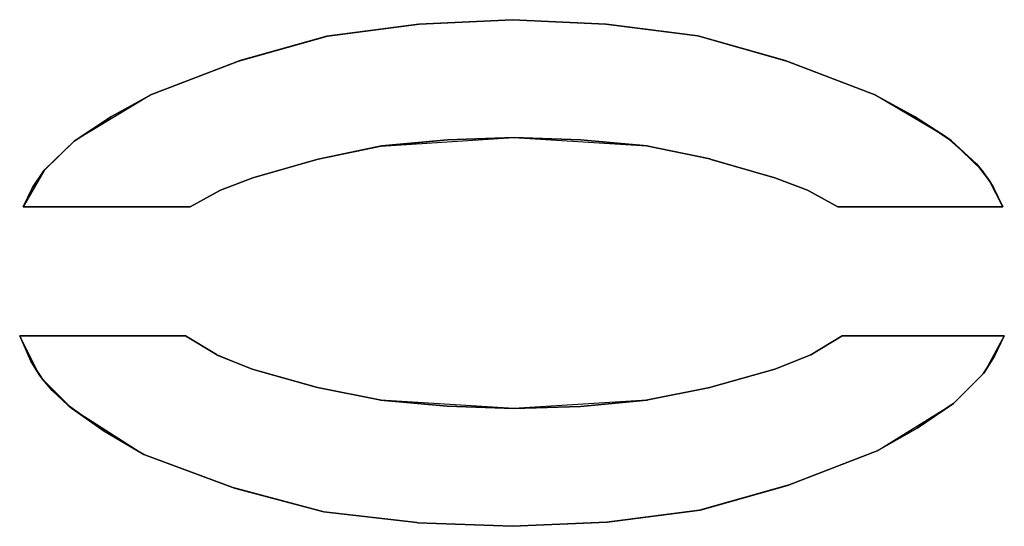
# Model space of a CAD drawing. Header units: inches. Extents: x 106 to 215, y -158 to -59.
# Tile 56 of 73: x 197.87 to 205.5, y -132.24 to -128.32. Entities that reach past the tile are written whole.
import ezdxf

# ---------------------------------------------------------------- set-up
doc = ezdxf.new("R2010")
doc.units = ezdxf.units.IN
doc.header["$MEASUREMENT"] = 0
doc.layers.add('_U+B808_U+C774_U+C5B4 1', color=7, linetype='Continuous')

# ---------------------------------------------------------------- blocks, each defined once
blk = doc.blocks.new('block 4240')
at = {"layer": '_U+B808_U+C774_U+C5B4 1', "color": 250, "lineweight": 25, "true_color": 0x333333}
for points in [[(197.8709, -130.7679), (197.9573, -130.963)], [(197.9573, -130.963), (197.8709, -130.7679)], [(197.8709, -130.7679), (197.8709, -130.7679)]]:
    blk.add_lwpolyline(points, dxfattribs=at)
blk = doc.blocks.new('block 4241')
at = {"layer": '_U+B808_U+C774_U+C5B4 1', "color": 250, "lineweight": 25, "true_color": 0x333333}
for points in [[(197.8709, -130.7679), (197.9573, -130.963)], [(198.0194, -131.0644), (197.8709, -130.7679)], [(197.9573, -130.963), (198.0194, -131.0644)]]:
    blk.add_lwpolyline(points, dxfattribs=at)
blk = doc.blocks.new('block 4242')
at = {"layer": '_U+B808_U+C774_U+C5B4 1', "color": 250, "lineweight": 25, "true_color": 0x333333}
for points in [[(198.0194, -131.0644), (197.9573, -130.963)], [(197.9573, -130.963), (198.0483, -131.1041)], [(198.0483, -131.1041), (198.0194, -131.0644)]]:
    blk.add_lwpolyline(points, dxfattribs=at)
blk = doc.blocks.new('block 4243')
at = {"layer": '_U+B808_U+C774_U+C5B4 1', "color": 250, "lineweight": 25, "true_color": 0x333333}
for points in [[(198.0194, -131.0644), (198.0483, -131.1041)], [(198.1226, -131.1917), (198.0194, -131.0644)], [(198.0483, -131.1041), (198.1226, -131.1917)]]:
    blk.add_lwpolyline(points, dxfattribs=at)
blk = doc.blocks.new('block 4244')
at = {"layer": '_U+B808_U+C774_U+C5B4 1', "color": 250, "lineweight": 25, "true_color": 0x333333}
for points in [[(198.1226, -131.1917), (198.0483, -131.1041)], [(198.0483, -131.1041), (198.2718, -131.3296)], [(198.2718, -131.3296), (198.1226, -131.1917)]]:
    blk.add_lwpolyline(points, dxfattribs=at)
blk = doc.blocks.new('block 4245')
at = {"layer": '_U+B808_U+C774_U+C5B4 1', "color": 250, "lineweight": 25, "true_color": 0x333333}
for points in [[(198.1226, -131.1917), (198.2718, -131.3296)], [(198.2435, -131.3062), (198.1226, -131.1917)], [(198.2718, -131.3296), (198.2435, -131.3062)]]:
    blk.add_lwpolyline(points, dxfattribs=at)
blk = doc.blocks.new('block 4246')
at = {"layer": '_U+B808_U+C774_U+C5B4 1', "color": 250, "lineweight": 25, "true_color": 0x333333}
for points in [[(198.2435, -131.3062), (198.2718, -131.3296)], [(198.5243, -131.507), (198.2435, -131.3062)], [(198.2718, -131.3296), (198.5243, -131.507)]]:
    blk.add_lwpolyline(points, dxfattribs=at)
blk = doc.blocks.new('block 4247')
at = {"layer": '_U+B808_U+C774_U+C5B4 1', "color": 250, "lineweight": 25, "true_color": 0x333333}
for points in [[(198.5243, -131.507), (198.2718, -131.3296)], [(198.2718, -131.3296), (198.8335, -131.6873)], [(198.8335, -131.6873), (198.5243, -131.507)]]:
    blk.add_lwpolyline(points, dxfattribs=at)
blk = doc.blocks.new('block 4248')
at = {"layer": '_U+B808_U+C774_U+C5B4 1', "color": 250, "lineweight": 25, "true_color": 0x333333}
for points in [[(198.5243, -131.507), (198.8335, -131.6873)], [(198.8335, -131.6873), (198.5243, -131.507)], [(198.8335, -131.6873), (198.8335, -131.6873)]]:
    blk.add_lwpolyline(points, dxfattribs=at)
blk = doc.blocks.new('block 4249')
at = {"layer": '_U+B808_U+C774_U+C5B4 1', "color": 250, "lineweight": 25, "true_color": 0x333333}
for points in [[(198.8335, -131.6873), (198.8335, -131.6873)], [(198.8335, -131.6873), (199.5228, -131.9431)], [(199.5228, -131.9431), (198.8335, -131.6873)]]:
    blk.add_lwpolyline(points, dxfattribs=at)
blk = doc.blocks.new('block 4250')
at = {"layer": '_U+B808_U+C774_U+C5B4 1', "color": 250, "lineweight": 25, "true_color": 0x333333}
for points in [[(199.5228, -131.9431), (198.8335, -131.6873)], [(198.8335, -131.6873), (199.5357, -131.9484)], [(199.5357, -131.9484), (199.5228, -131.9431)]]:
    blk.add_lwpolyline(points, dxfattribs=at)
blk = doc.blocks.new('block 4251')
at = {"layer": '_U+B808_U+C774_U+C5B4 1', "color": 250, "lineweight": 25, "true_color": 0x333333}
for points in [[(199.5228, -131.9431), (199.5357, -131.9484)], [(200.2262, -132.1307), (199.5228, -131.9431)], [(199.5357, -131.9484), (200.2262, -132.1307)]]:
    blk.add_lwpolyline(points, dxfattribs=at)
blk = doc.blocks.new('block 4252')
at = {"layer": '_U+B808_U+C774_U+C5B4 1', "color": 250, "lineweight": 25, "true_color": 0x333333}
for points in [[(200.2262, -132.1307), (199.5357, -131.9484)], [(199.5357, -131.9484), (200.2164, -132.1288)], [(200.2164, -132.1288), (200.2262, -132.1307)]]:
    blk.add_lwpolyline(points, dxfattribs=at)
blk = doc.blocks.new('block 4253')
at = {"layer": '_U+B808_U+C774_U+C5B4 1', "color": 250, "lineweight": 25, "true_color": 0x333333}
for points in [[(200.2262, -132.1307), (200.2164, -132.1288)], [(200.2164, -132.1288), (200.9457, -132.2155)], [(200.9457, -132.2155), (200.2262, -132.1307)]]:
    blk.add_lwpolyline(points, dxfattribs=at)
blk = doc.blocks.new('block 4254')
at = {"layer": '_U+B808_U+C774_U+C5B4 1', "color": 250, "lineweight": 25, "true_color": 0x333333}
for points in [[(200.2262, -132.1307), (200.9457, -132.2155)], [(200.9507, -132.2158), (200.2262, -132.1307)], [(200.9457, -132.2155), (200.9507, -132.2158)]]:
    blk.add_lwpolyline(points, dxfattribs=at)
blk = doc.blocks.new('block 4255')
at = {"layer": '_U+B808_U+C774_U+C5B4 1', "color": 250, "lineweight": 25, "true_color": 0x333333}
for points in [[(200.9507, -132.2158), (200.9457, -132.2155)], [(200.9457, -132.2155), (201.687, -132.244)], [(201.687, -132.244), (200.9507, -132.2158)]]:
    blk.add_lwpolyline(points, dxfattribs=at)
blk = doc.blocks.new('block 4256')
at = {"layer": '_U+B808_U+C774_U+C5B4 1', "color": 250, "lineweight": 25, "true_color": 0x333333}
for points in [[(200.9507, -132.2158), (201.687, -132.244)], [(201.687, -132.244), (200.9507, -132.2158)], [(201.687, -132.244), (201.687, -132.244)]]:
    blk.add_lwpolyline(points, dxfattribs=at)
blk = doc.blocks.new('block 4257')
at = {"layer": '_U+B808_U+C774_U+C5B4 1', "color": 250, "lineweight": 25, "true_color": 0x333333}
for points in [[(201.687, -132.244), (202.4177, -132.2113)], [(202.4177, -132.2113), (201.687, -132.244)], [(201.687, -132.244), (201.687, -132.244)]]:
    blk.add_lwpolyline(points, dxfattribs=at)
blk = doc.blocks.new('block 4258')
at = {"layer": '_U+B808_U+C774_U+C5B4 1', "color": 250, "lineweight": 25, "true_color": 0x333333}
for points in [[(201.687, -132.244), (202.4211, -132.211)], [(202.4177, -132.2113), (201.687, -132.244)], [(202.4211, -132.211), (202.4177, -132.2113)]]:
    blk.add_lwpolyline(points, dxfattribs=at)
blk = doc.blocks.new('block 4259')
at = {"layer": '_U+B808_U+C774_U+C5B4 1', "color": 250, "lineweight": 25, "true_color": 0x333333}
for points in [[(203.1356, -132.1196), (202.4177, -132.2113)], [(202.4211, -132.211), (203.1356, -132.1196)], [(202.4177, -132.2113), (202.4211, -132.211)]]:
    blk.add_lwpolyline(points, dxfattribs=at)
blk = doc.blocks.new('block 4260')
at = {"layer": '_U+B808_U+C774_U+C5B4 1', "color": 250, "lineweight": 25, "true_color": 0x333333}
for points in [[(202.4211, -132.211), (203.1423, -132.1183)], [(203.1356, -132.1196), (202.4211, -132.211)], [(203.1423, -132.1183), (203.1356, -132.1196)]]:
    blk.add_lwpolyline(points, dxfattribs=at)
blk = doc.blocks.new('block 4261')
at = {"layer": '_U+B808_U+C774_U+C5B4 1', "color": 250, "lineweight": 25, "true_color": 0x333333}
for points in [[(203.8182, -131.9283), (203.1356, -132.1196)], [(203.1423, -132.1183), (203.8182, -131.9283)], [(203.1356, -132.1196), (203.1423, -132.1183)]]:
    blk.add_lwpolyline(points, dxfattribs=at)
blk = doc.blocks.new('block 4262')
at = {"layer": '_U+B808_U+C774_U+C5B4 1', "color": 250, "lineweight": 25, "true_color": 0x333333}
for points in [[(203.8308, -131.923), (203.1356, -132.1196)], [(203.8182, -131.9283), (203.8308, -131.923)], [(203.1356, -132.1196), (203.8182, -131.9283)]]:
    blk.add_lwpolyline(points, dxfattribs=at)
blk = doc.blocks.new('block 4263')
at = {"layer": '_U+B808_U+C774_U+C5B4 1', "color": 250, "lineweight": 25, "true_color": 0x333333}
for points in [[(203.8182, -131.9283), (204.5112, -131.658)], [(204.5112, -131.658), (203.8308, -131.923)], [(203.8308, -131.923), (203.8182, -131.9283)]]:
    blk.add_lwpolyline(points, dxfattribs=at)
blk = doc.blocks.new('block 4264')
at = {"layer": '_U+B808_U+C774_U+C5B4 1', "color": 250, "lineweight": 25, "true_color": 0x333333}
for points in [[(203.8308, -131.923), (204.5112, -131.658)], [(204.5112, -131.658), (203.8308, -131.923)], [(204.5112, -131.658), (204.5112, -131.658)]]:
    blk.add_lwpolyline(points, dxfattribs=at)
blk = doc.blocks.new('block 4265')
at = {"layer": '_U+B808_U+C774_U+C5B4 1', "color": 250, "lineweight": 25, "true_color": 0x333333}
for points in [[(204.5112, -131.658), (204.8215, -131.4837)], [(204.8215, -131.4837), (204.5112, -131.658)], [(204.5112, -131.658), (204.5112, -131.658)]]:
    blk.add_lwpolyline(points, dxfattribs=at)
blk = doc.blocks.new('block 4266')
at = {"layer": '_U+B808_U+C774_U+C5B4 1', "color": 250, "lineweight": 25, "true_color": 0x333333}
for points in [[(204.5112, -131.658), (205.1029, -131.2918)], [(205.1029, -131.2918), (204.8215, -131.4837)], [(204.8215, -131.4837), (204.5112, -131.658)]]:
    blk.add_lwpolyline(points, dxfattribs=at)
blk = doc.blocks.new('block 4267')
at = {"layer": '_U+B808_U+C774_U+C5B4 1', "color": 250, "lineweight": 25, "true_color": 0x333333}
for points in [[(205.1056, -131.2897), (204.8215, -131.4837)], [(204.8215, -131.4837), (205.1029, -131.2918)], [(205.1029, -131.2918), (205.1056, -131.2897)]]:
    blk.add_lwpolyline(points, dxfattribs=at)
blk = doc.blocks.new('block 4268')
at = {"layer": '_U+B808_U+C774_U+C5B4 1', "color": 250, "lineweight": 25, "true_color": 0x333333}
for points in [[(205.1029, -131.2918), (205.3326, -131.0619)], [(205.3326, -131.0619), (205.1056, -131.2897)], [(205.1056, -131.2897), (205.1029, -131.2918)]]:
    blk.add_lwpolyline(points, dxfattribs=at)
blk = doc.blocks.new('block 4269')
at = {"layer": '_U+B808_U+C774_U+C5B4 1', "color": 250, "lineweight": 25, "true_color": 0x333333}
for points in [[(205.3372, -131.056), (205.1056, -131.2897)], [(205.1056, -131.2897), (205.3326, -131.0619)], [(205.3326, -131.0619), (205.3372, -131.056)]]:
    blk.add_lwpolyline(points, dxfattribs=at)
blk = doc.blocks.new('block 4270')
at = {"layer": '_U+B808_U+C774_U+C5B4 1', "color": 250, "lineweight": 25, "true_color": 0x333333}
for points in [[(205.3326, -131.0619), (205.4209, -130.9268)], [(205.4209, -130.9268), (205.3372, -131.056)], [(205.3372, -131.056), (205.3326, -131.0619)]]:
    blk.add_lwpolyline(points, dxfattribs=at)
blk = doc.blocks.new('block 4271')
at = {"layer": '_U+B808_U+C774_U+C5B4 1', "color": 250, "lineweight": 25, "true_color": 0x333333}
for points in [[(205.4967, -130.7679), (205.3372, -131.056)], [(205.4209, -130.9268), (205.4967, -130.7679)], [(205.3372, -131.056), (205.4209, -130.9268)]]:
    blk.add_lwpolyline(points, dxfattribs=at)
blk = doc.blocks.new('block 4272')
at = {"layer": '_U+B808_U+C774_U+C5B4 1', "color": 250, "lineweight": 25, "true_color": 0x333333}
for points in [[(205.4967, -130.7679), (205.4209, -130.9268)], [(205.4209, -130.9268), (205.4967, -130.7679)], [(205.4967, -130.7679), (205.4967, -130.7679)]]:
    blk.add_lwpolyline(points, dxfattribs=at)
blk = doc.blocks.new('block 4273')
at = {"layer": '_U+B808_U+C774_U+C5B4 1', "color": 250, "lineweight": 25, "true_color": 0x333333}
for points in [[(205.4967, -130.7679), (204.2405, -130.7679)], [(204.2405, -130.7679), (205.4967, -130.7679)], [(205.4967, -130.7679), (205.4967, -130.7679)]]:
    blk.add_lwpolyline(points, dxfattribs=at)
blk = doc.blocks.new('block 4274')
at = {"layer": '_U+B808_U+C774_U+C5B4 1', "color": 250, "lineweight": 25, "true_color": 0x333333}
for points in [[(205.4967, -130.7679), (204.2405, -130.7679)], [(204.2405, -130.7679), (204.2405, -130.7679)], [(204.2405, -130.7679), (205.4967, -130.7679)]]:
    blk.add_lwpolyline(points, dxfattribs=at)
blk = doc.blocks.new('block 4275')
at = {"layer": '_U+B808_U+C774_U+C5B4 1', "color": 250, "lineweight": 25, "true_color": 0x333333}
for points in [[(205.4865, -129.7679), (205.4131, -129.6195)], [(205.4131, -129.6195), (205.4865, -129.7679)], [(205.4865, -129.7679), (205.4865, -129.7679)]]:
    blk.add_lwpolyline(points, dxfattribs=at)
blk = doc.blocks.new('block 4276')
at = {"layer": '_U+B808_U+C774_U+C5B4 1', "color": 250, "lineweight": 25, "true_color": 0x333333}
for points in [[(205.4865, -129.7679), (205.3816, -129.5678)], [(205.3816, -129.5678), (205.4131, -129.6195)], [(205.4131, -129.6195), (205.4865, -129.7679)]]:
    blk.add_lwpolyline(points, dxfattribs=at)
blk = doc.blocks.new('block 4277')
at = {"layer": '_U+B808_U+C774_U+C5B4 1', "color": 250, "lineweight": 25, "true_color": 0x333333}
for points in [[(205.3816, -129.5678), (205.3221, -129.4847)], [(205.3221, -129.4847), (205.4131, -129.6195)], [(205.4131, -129.6195), (205.3816, -129.5678)]]:
    blk.add_lwpolyline(points, dxfattribs=at)
blk = doc.blocks.new('block 4278')
at = {"layer": '_U+B808_U+C774_U+C5B4 1', "color": 250, "lineweight": 25, "true_color": 0x333333}
for points in [[(205.3816, -129.5678), (205.2815, -129.4363)], [(205.2815, -129.4363), (205.3221, -129.4847)], [(205.3221, -129.4847), (205.3816, -129.5678)]]:
    blk.add_lwpolyline(points, dxfattribs=at)
blk = doc.blocks.new('block 4279')
at = {"layer": '_U+B808_U+C774_U+C5B4 1', "color": 250, "lineweight": 25, "true_color": 0x333333}
for points in [[(205.2815, -129.4363), (205.0866, -129.2564)], [(205.0866, -129.2564), (205.3221, -129.4847)], [(205.3221, -129.4847), (205.2815, -129.4363)]]:
    blk.add_lwpolyline(points, dxfattribs=at)
blk = doc.blocks.new('block 4280')
at = {"layer": '_U+B808_U+C774_U+C5B4 1', "color": 250, "lineweight": 25, "true_color": 0x333333}
for points in [[(205.2815, -129.4363), (205.0494, -129.2284)], [(205.0494, -129.2284), (205.0866, -129.2564)], [(205.0866, -129.2564), (205.2815, -129.4363)]]:
    blk.add_lwpolyline(points, dxfattribs=at)
blk = doc.blocks.new('block 4281')
at = {"layer": '_U+B808_U+C774_U+C5B4 1', "color": 250, "lineweight": 25, "true_color": 0x333333}
for points in [[(205.0494, -129.2284), (204.7999, -129.0675)], [(204.7999, -129.0675), (205.0866, -129.2564)], [(205.0866, -129.2564), (205.0494, -129.2284)]]:
    blk.add_lwpolyline(points, dxfattribs=at)
blk = doc.blocks.new('block 4282')
at = {"layer": '_U+B808_U+C774_U+C5B4 1', "color": 250, "lineweight": 25, "true_color": 0x333333}
for points in [[(205.0494, -129.2284), (204.4878, -128.8983)], [(204.4878, -128.8983), (204.7999, -129.0675)], [(204.7999, -129.0675), (205.0494, -129.2284)]]:
    blk.add_lwpolyline(points, dxfattribs=at)
blk = doc.blocks.new('block 4283')
at = {"layer": '_U+B808_U+C774_U+C5B4 1', "color": 250, "lineweight": 25, "true_color": 0x333333}
for points in [[(204.7999, -129.0675), (204.4878, -128.8983)], [(204.4878, -128.8983), (204.4878, -128.8983)], [(204.4878, -128.8983), (204.7999, -129.0675)]]:
    blk.add_lwpolyline(points, dxfattribs=at)
blk = doc.blocks.new('block 4284')
at = {"layer": '_U+B808_U+C774_U+C5B4 1', "color": 250, "lineweight": 25, "true_color": 0x333333}
for points in [[(204.4878, -128.8983), (203.8122, -128.6387)], [(203.8122, -128.6387), (204.4878, -128.8983)], [(204.4878, -128.8983), (204.4878, -128.8983)]]:
    blk.add_lwpolyline(points, dxfattribs=at)
blk = doc.blocks.new('block 4285')
at = {"layer": '_U+B808_U+C774_U+C5B4 1', "color": 250, "lineweight": 25, "true_color": 0x333333}
for points in [[(204.4878, -128.8983), (203.8002, -128.6337)], [(203.8002, -128.6337), (203.8122, -128.6387)], [(203.8122, -128.6387), (204.4878, -128.8983)]]:
    blk.add_lwpolyline(points, dxfattribs=at)
blk = doc.blocks.new('block 4286')
at = {"layer": '_U+B808_U+C774_U+C5B4 1', "color": 250, "lineweight": 25, "true_color": 0x333333}
for points in [[(203.8002, -128.6337), (203.1225, -128.4446)], [(203.1225, -128.4446), (203.8122, -128.6387)], [(203.8122, -128.6387), (203.8002, -128.6337)]]:
    blk.add_lwpolyline(points, dxfattribs=at)
blk = doc.blocks.new('block 4287')
at = {"layer": '_U+B808_U+C774_U+C5B4 1', "color": 250, "lineweight": 25, "true_color": 0x333333}
for points in [[(203.1225, -128.4446), (203.8002, -128.6337)], [(203.1274, -128.4456), (203.1225, -128.4446)], [(203.8002, -128.6337), (203.1274, -128.4456)]]:
    blk.add_lwpolyline(points, dxfattribs=at)
blk = doc.blocks.new('block 4288')
at = {"layer": '_U+B808_U+C774_U+C5B4 1', "color": 250, "lineweight": 25, "true_color": 0x333333}
for points in [[(203.1274, -128.4456), (202.4135, -128.3527)], [(202.4135, -128.3527), (203.1225, -128.4446)], [(203.1225, -128.4446), (203.1274, -128.4456)]]:
    blk.add_lwpolyline(points, dxfattribs=at)
blk = doc.blocks.new('block 4289')
at = {"layer": '_U+B808_U+C774_U+C5B4 1', "color": 250, "lineweight": 25, "true_color": 0x333333}
for points in [[(202.4135, -128.3527), (202.4109, -128.3525)], [(202.4109, -128.3525), (203.1225, -128.4446)], [(203.1225, -128.4446), (202.4135, -128.3527)]]:
    blk.add_lwpolyline(points, dxfattribs=at)
blk = doc.blocks.new('block 4290')
at = {"layer": '_U+B808_U+C774_U+C5B4 1', "color": 250, "lineweight": 25, "true_color": 0x333333}
for points in [[(202.4135, -128.3527), (201.687, -128.3182)], [(201.687, -128.3182), (202.4109, -128.3525)], [(202.4109, -128.3525), (202.4135, -128.3527)]]:
    blk.add_lwpolyline(points, dxfattribs=at)
blk = doc.blocks.new('block 4291')
at = {"layer": '_U+B808_U+C774_U+C5B4 1', "color": 250, "lineweight": 25, "true_color": 0x333333}
for points in [[(202.4109, -128.3525), (201.687, -128.3182)], [(201.687, -128.3182), (201.687, -128.3182)], [(201.687, -128.3182), (202.4109, -128.3525)]]:
    blk.add_lwpolyline(points, dxfattribs=at)
blk = doc.blocks.new('block 4292')
at = {"layer": '_U+B808_U+C774_U+C5B4 1', "color": 250, "lineweight": 25, "true_color": 0x333333}
for points in [[(201.687, -128.3182), (200.9646, -128.353)], [(200.9646, -128.353), (201.687, -128.3182)], [(201.687, -128.3182), (201.687, -128.3182)]]:
    blk.add_lwpolyline(points, dxfattribs=at)
blk = doc.blocks.new('block 4293')
at = {"layer": '_U+B808_U+C774_U+C5B4 1', "color": 250, "lineweight": 25, "true_color": 0x333333}
for points in [[(201.687, -128.3182), (200.9623, -128.3532)], [(200.9646, -128.353), (201.687, -128.3182)], [(200.9623, -128.3532), (200.9646, -128.353)]]:
    blk.add_lwpolyline(points, dxfattribs=at)
blk = doc.blocks.new('block 4294')
at = {"layer": '_U+B808_U+C774_U+C5B4 1', "color": 250, "lineweight": 25, "true_color": 0x333333}
for points in [[(200.2546, -128.4455), (200.9646, -128.353)], [(200.9623, -128.3532), (200.2546, -128.4455)], [(200.9646, -128.353), (200.9623, -128.3532)]]:
    blk.add_lwpolyline(points, dxfattribs=at)
blk = doc.blocks.new('block 4295')
at = {"layer": '_U+B808_U+C774_U+C5B4 1', "color": 250, "lineweight": 25, "true_color": 0x333333}
for points in [[(200.9623, -128.3532), (200.2501, -128.4464)], [(200.2546, -128.4455), (200.9623, -128.3532)], [(200.2501, -128.4464), (200.2546, -128.4455)]]:
    blk.add_lwpolyline(points, dxfattribs=at)
blk = doc.blocks.new('block 4296')
at = {"layer": '_U+B808_U+C774_U+C5B4 1', "color": 250, "lineweight": 25, "true_color": 0x333333}
for points in [[(199.5781, -128.6346), (200.2546, -128.4455)], [(200.2501, -128.4464), (199.5781, -128.6346)], [(200.2546, -128.4455), (200.2501, -128.4464)]]:
    blk.add_lwpolyline(points, dxfattribs=at)
blk = doc.blocks.new('block 4297')
at = {"layer": '_U+B808_U+C774_U+C5B4 1', "color": 250, "lineweight": 25, "true_color": 0x333333}
for points in [[(199.5663, -128.6394), (200.2546, -128.4455)], [(200.2546, -128.4455), (199.5781, -128.6346)], [(199.5781, -128.6346), (199.5663, -128.6394)]]:
    blk.add_lwpolyline(points, dxfattribs=at)
blk = doc.blocks.new('block 4298')
at = {"layer": '_U+B808_U+C774_U+C5B4 1', "color": 250, "lineweight": 25, "true_color": 0x333333}
for points in [[(199.5781, -128.6346), (198.8921, -128.8983)], [(198.8921, -128.8983), (199.5663, -128.6394)], [(199.5663, -128.6394), (199.5781, -128.6346)]]:
    blk.add_lwpolyline(points, dxfattribs=at)
blk = doc.blocks.new('block 4299')
at = {"layer": '_U+B808_U+C774_U+C5B4 1', "color": 250, "lineweight": 25, "true_color": 0x333333}
for points in [[(199.5663, -128.6394), (198.8921, -128.8983)], [(198.8921, -128.8983), (199.5663, -128.6394)], [(198.8921, -128.8983), (198.8921, -128.8983)]]:
    blk.add_lwpolyline(points, dxfattribs=at)
blk = doc.blocks.new('block 4300')
at = {"layer": '_U+B808_U+C774_U+C5B4 1', "color": 250, "lineweight": 25, "true_color": 0x333333}
for points in [[(198.8921, -128.8983), (198.5812, -129.0678)], [(198.5812, -129.0678), (198.8921, -128.8983)], [(198.8921, -128.8983), (198.8921, -128.8983)]]:
    blk.add_lwpolyline(points, dxfattribs=at)
blk = doc.blocks.new('block 4301')
at = {"layer": '_U+B808_U+C774_U+C5B4 1', "color": 250, "lineweight": 25, "true_color": 0x333333}
for points in [[(198.8921, -128.8983), (198.2933, -129.259)], [(198.5812, -129.0678), (198.8921, -128.8983)], [(198.2933, -129.259), (198.5812, -129.0678)]]:
    blk.add_lwpolyline(points, dxfattribs=at)
blk = doc.blocks.new('block 4302')
at = {"layer": '_U+B808_U+C774_U+C5B4 1', "color": 250, "lineweight": 25, "true_color": 0x333333}
for points in [[(198.5812, -129.0678), (198.2933, -129.259)], [(198.2959, -129.2569), (198.5812, -129.0678)], [(198.2933, -129.259), (198.2959, -129.2569)]]:
    blk.add_lwpolyline(points, dxfattribs=at)
blk = doc.blocks.new('block 4303')
at = {"layer": '_U+B808_U+C774_U+C5B4 1', "color": 250, "lineweight": 25, "true_color": 0x333333}
for points in [[(198.0616, -129.4852), (198.2959, -129.2569)], [(198.2959, -129.2569), (198.2933, -129.259)], [(198.2933, -129.259), (198.0616, -129.4852)]]:
    blk.add_lwpolyline(points, dxfattribs=at)
blk = doc.blocks.new('block 4304')
at = {"layer": '_U+B808_U+C774_U+C5B4 1', "color": 250, "lineweight": 25, "true_color": 0x333333}
for points in [[(198.2933, -129.259), (198.0611, -129.486)], [(198.0616, -129.4852), (198.2933, -129.259)], [(198.0611, -129.486), (198.0616, -129.4852)]]:
    blk.add_lwpolyline(points, dxfattribs=at)
blk = doc.blocks.new('block 4305')
at = {"layer": '_U+B808_U+C774_U+C5B4 1', "color": 250, "lineweight": 25, "true_color": 0x333333}
for points in [[(197.9712, -129.6198), (198.0616, -129.4852)], [(198.0611, -129.486), (197.9712, -129.6198)], [(198.0616, -129.4852), (198.0611, -129.486)]]:
    blk.add_lwpolyline(points, dxfattribs=at)
blk = doc.blocks.new('block 4306')
at = {"layer": '_U+B808_U+C774_U+C5B4 1', "color": 250, "lineweight": 25, "true_color": 0x333333}
for points in [[(198.0611, -129.486), (197.8982, -129.7679)], [(197.9712, -129.6198), (198.0611, -129.486)], [(197.8982, -129.7679), (197.9712, -129.6198)]]:
    blk.add_lwpolyline(points, dxfattribs=at)
blk = doc.blocks.new('block 4307')
at = {"layer": '_U+B808_U+C774_U+C5B4 1', "color": 250, "lineweight": 25, "true_color": 0x333333}
for points in [[(197.9712, -129.6198), (197.8982, -129.7679)], [(197.8982, -129.7679), (197.9712, -129.6198)], [(197.8982, -129.7679), (197.8982, -129.7679)]]:
    blk.add_lwpolyline(points, dxfattribs=at)
blk = doc.blocks.new('block 4308')
at = {"layer": '_U+B808_U+C774_U+C5B4 1', "color": 250, "lineweight": 25, "true_color": 0x333333}
for points in [[(197.8982, -129.7679), (199.1909, -129.7679)], [(199.1909, -129.7679), (197.8982, -129.7679)], [(197.8982, -129.7679), (197.8982, -129.7679)]]:
    blk.add_lwpolyline(points, dxfattribs=at)
blk = doc.blocks.new('block 4309')
at = {"layer": '_U+B808_U+C774_U+C5B4 1', "color": 250, "lineweight": 25, "true_color": 0x333333}
for points in [[(197.8982, -129.7679), (199.1909, -129.7679)], [(199.1909, -129.7679), (197.8982, -129.7679)], [(199.1909, -129.7679), (199.1909, -129.7679)]]:
    blk.add_lwpolyline(points, dxfattribs=at)
blk = doc.blocks.new('block 4328')
at = {"layer": '_U+B808_U+C774_U+C5B4 1', "color": 250, "lineweight": 25, "true_color": 0x333333}
for points in [[(199.155, -130.7679), (197.8709, -130.7679)], [(197.8709, -130.7679), (199.155, -130.7679)], [(199.155, -130.7679), (199.155, -130.7679)]]:
    blk.add_lwpolyline(points, dxfattribs=at)
blk = doc.blocks.new('block 4329')
at = {"layer": '_U+B808_U+C774_U+C5B4 1', "color": 250, "lineweight": 25, "true_color": 0x333333}
for points in [[(199.155, -130.7679), (197.8709, -130.7679)], [(197.8709, -130.7679), (197.8709, -130.7679)], [(197.8709, -130.7679), (199.155, -130.7679)]]:
    blk.add_lwpolyline(points, dxfattribs=at)
blk = doc.blocks.new('block 4330')
at = {"layer": '_U+B808_U+C774_U+C5B4 1', "color": 250, "lineweight": 25, "true_color": 0x333333}
for points in [[(204.2065, -129.7679), (205.4865, -129.7679)], [(205.4865, -129.7679), (204.2065, -129.7679)], [(204.2065, -129.7679), (204.2065, -129.7679)]]:
    blk.add_lwpolyline(points, dxfattribs=at)
blk = doc.blocks.new('block 4331')
at = {"layer": '_U+B808_U+C774_U+C5B4 1', "color": 250, "lineweight": 25, "true_color": 0x333333}
for points in [[(204.2065, -129.7679), (205.4865, -129.7679)], [(205.4865, -129.7679), (204.2065, -129.7679)], [(205.4865, -129.7679), (205.4865, -129.7679)]]:
    blk.add_lwpolyline(points, dxfattribs=at)
blk = doc.blocks.new('block 4332')
at = {"layer": '_U+B808_U+C774_U+C5B4 1', "color": 250, "lineweight": 25, "true_color": 0x333333}
for points in [[(203.7202, -131.0252), (203.2249, -131.165)], [(203.2249, -131.165), (203.7202, -131.0252)], [(203.7202, -131.0252), (203.7202, -131.0252)]]:
    blk.add_lwpolyline(points, dxfattribs=at)
blk = doc.blocks.new('block 4333')
at = {"layer": '_U+B808_U+C774_U+C5B4 1', "color": 250, "lineweight": 25, "true_color": 0x333333}
for points in [[(203.7202, -131.0252), (203.2156, -131.1679)], [(203.2249, -131.165), (203.7202, -131.0252)], [(203.2156, -131.1679), (203.2249, -131.165)]]:
    blk.add_lwpolyline(points, dxfattribs=at)
blk = doc.blocks.new('block 4334')
at = {"layer": '_U+B808_U+C774_U+C5B4 1', "color": 250, "lineweight": 25, "true_color": 0x333333}
for points in [[(202.7237, -131.2676), (203.2249, -131.165)], [(203.2156, -131.1679), (202.7237, -131.2676)], [(203.2249, -131.165), (203.2156, -131.1679)]]:
    blk.add_lwpolyline(points, dxfattribs=at)
blk = doc.blocks.new('block 4335')
at = {"layer": '_U+B808_U+C774_U+C5B4 1', "color": 250, "lineweight": 25, "true_color": 0x333333}
for points in [[(202.7237, -131.2676), (203.2156, -131.1679)], [(203.2156, -131.1679), (202.7305, -131.2667)], [(202.7305, -131.2667), (202.7237, -131.2676)]]:
    blk.add_lwpolyline(points, dxfattribs=at)
blk = doc.blocks.new('block 4336')
at = {"layer": '_U+B808_U+C774_U+C5B4 1', "color": 250, "lineweight": 25, "true_color": 0x333333}
for points in [[(202.7305, -131.2667), (202.2137, -131.3143)], [(202.2137, -131.3143), (202.7237, -131.2676)], [(202.7237, -131.2676), (202.7305, -131.2667)]]:
    blk.add_lwpolyline(points, dxfattribs=at)
blk = doc.blocks.new('block 4337')
at = {"layer": '_U+B808_U+C774_U+C5B4 1', "color": 250, "lineweight": 25, "true_color": 0x333333}
for points in [[(202.7305, -131.2667), (201.6987, -131.3299)], [(201.6987, -131.3299), (202.2137, -131.3143)], [(202.2137, -131.3143), (202.7305, -131.2667)]]:
    blk.add_lwpolyline(points, dxfattribs=at)
blk = doc.blocks.new('block 4338')
at = {"layer": '_U+B808_U+C774_U+C5B4 1', "color": 250, "lineweight": 25, "true_color": 0x333333}
for points in [[(202.2137, -131.3143), (201.6987, -131.3299)], [(201.6987, -131.3299), (202.2137, -131.3143)], [(201.6987, -131.3299), (201.6987, -131.3299)]]:
    blk.add_lwpolyline(points, dxfattribs=at)
blk = doc.blocks.new('block 4339')
at = {"layer": '_U+B808_U+C774_U+C5B4 1', "color": 250, "lineweight": 25, "true_color": 0x333333}
for points in [[(201.6987, -131.3299), (201.1823, -131.3142)], [(201.1823, -131.3142), (201.6987, -131.3299)], [(201.6987, -131.3299), (201.6987, -131.3299)]]:
    blk.add_lwpolyline(points, dxfattribs=at)
blk = doc.blocks.new('block 4340')
at = {"layer": '_U+B808_U+C774_U+C5B4 1', "color": 250, "lineweight": 25, "true_color": 0x333333}
for points in [[(201.6987, -131.3299), (200.6642, -131.2664)], [(200.6642, -131.2664), (201.1823, -131.3142)], [(201.1823, -131.3142), (201.6987, -131.3299)]]:
    blk.add_lwpolyline(points, dxfattribs=at)
blk = doc.blocks.new('block 4341')
at = {"layer": '_U+B808_U+C774_U+C5B4 1', "color": 250, "lineweight": 25, "true_color": 0x333333}
for points in [[(201.1823, -131.3142), (200.6642, -131.2664)], [(200.6642, -131.2664), (200.6708, -131.2674)], [(200.6708, -131.2674), (201.1823, -131.3142)]]:
    blk.add_lwpolyline(points, dxfattribs=at)
blk = doc.blocks.new('block 4342')
at = {"layer": '_U+B808_U+C774_U+C5B4 1', "color": 250, "lineweight": 25, "true_color": 0x333333}
for points in [[(200.6642, -131.2664), (200.1775, -131.1677)], [(200.1775, -131.1677), (200.6708, -131.2674)], [(200.6708, -131.2674), (200.6642, -131.2664)]]:
    blk.add_lwpolyline(points, dxfattribs=at)
blk = doc.blocks.new('block 4343')
at = {"layer": '_U+B808_U+C774_U+C5B4 1', "color": 250, "lineweight": 25, "true_color": 0x333333}
for points in [[(200.1775, -131.1677), (200.1682, -131.1648)], [(200.1682, -131.1648), (200.6708, -131.2674)], [(200.6708, -131.2674), (200.1775, -131.1677)]]:
    blk.add_lwpolyline(points, dxfattribs=at)
blk = doc.blocks.new('block 4344')
at = {"layer": '_U+B808_U+C774_U+C5B4 1', "color": 250, "lineweight": 25, "true_color": 0x333333}
for points in [[(200.1775, -131.1677), (199.6713, -131.0252)], [(199.6713, -131.0252), (200.1682, -131.1648)], [(200.1682, -131.1648), (200.1775, -131.1677)]]:
    blk.add_lwpolyline(points, dxfattribs=at)
blk = doc.blocks.new('block 4345')
at = {"layer": '_U+B808_U+C774_U+C5B4 1', "color": 250, "lineweight": 25, "true_color": 0x333333}
for points in [[(200.1682, -131.1648), (199.6713, -131.0252)], [(199.6713, -131.0252), (199.6713, -131.0252)], [(199.6713, -131.0252), (200.1682, -131.1648)]]:
    blk.add_lwpolyline(points, dxfattribs=at)
blk = doc.blocks.new('block 4346')
at = {"layer": '_U+B808_U+C774_U+C5B4 1', "color": 250, "lineweight": 25, "true_color": 0x333333}
for points in [[(199.6713, -131.0252), (199.3952, -130.9139)], [(199.3952, -130.9139), (199.6713, -131.0252)], [(199.6713, -131.0252), (199.6713, -131.0252)]]:
    blk.add_lwpolyline(points, dxfattribs=at)
blk = doc.blocks.new('block 4347')
at = {"layer": '_U+B808_U+C774_U+C5B4 1', "color": 250, "lineweight": 25, "true_color": 0x333333}
for points in [[(199.3952, -130.9139), (199.3949, -130.9138)], [(199.3949, -130.9138), (199.6713, -131.0252)], [(199.6713, -131.0252), (199.3952, -130.9139)]]:
    blk.add_lwpolyline(points, dxfattribs=at)
blk = doc.blocks.new('block 4348')
at = {"layer": '_U+B808_U+C774_U+C5B4 1', "color": 250, "lineweight": 25, "true_color": 0x333333}
for points in [[(199.3952, -130.9139), (199.155, -130.7679)], [(199.155, -130.7679), (199.3949, -130.9138)], [(199.3949, -130.9138), (199.3952, -130.9139)]]:
    blk.add_lwpolyline(points, dxfattribs=at)
blk = doc.blocks.new('block 4349')
at = {"layer": '_U+B808_U+C774_U+C5B4 1', "color": 250, "lineweight": 25, "true_color": 0x333333}
for points in [[(199.3949, -130.9138), (199.155, -130.7679)], [(199.155, -130.7679), (199.155, -130.7679)], [(199.155, -130.7679), (199.3949, -130.9138)]]:
    blk.add_lwpolyline(points, dxfattribs=at)
blk = doc.blocks.new('block 4350')
at = {"layer": '_U+B808_U+C774_U+C5B4 1', "color": 250, "lineweight": 25, "true_color": 0x333333}
for points in [[(199.6772, -129.5428), (200.1722, -129.4008)], [(200.1722, -129.4008), (199.6772, -129.5428)], [(199.6772, -129.5428), (199.6772, -129.5428)]]:
    blk.add_lwpolyline(points, dxfattribs=at)
blk = doc.blocks.new('block 4351')
at = {"layer": '_U+B808_U+C774_U+C5B4 1', "color": 250, "lineweight": 25, "true_color": 0x333333}
for points in [[(199.6772, -129.5428), (200.1815, -129.3979)], [(200.1722, -129.4008), (199.6772, -129.5428)], [(200.1815, -129.3979), (200.1722, -129.4008)]]:
    blk.add_lwpolyline(points, dxfattribs=at)
blk = doc.blocks.new('block 4352')
at = {"layer": '_U+B808_U+C774_U+C5B4 1', "color": 250, "lineweight": 25, "true_color": 0x333333}
for points in [[(200.6732, -129.2963), (200.1722, -129.4008)], [(200.1815, -129.3979), (200.6732, -129.2963)], [(200.1722, -129.4008), (200.1815, -129.3979)]]:
    blk.add_lwpolyline(points, dxfattribs=at)
blk = doc.blocks.new('block 4353')
at = {"layer": '_U+B808_U+C774_U+C5B4 1', "color": 250, "lineweight": 25, "true_color": 0x333333}
for points in [[(200.6732, -129.2963), (200.1815, -129.3979)], [(200.1815, -129.3979), (200.6669, -129.2972)], [(200.6669, -129.2972), (200.6732, -129.2963)]]:
    blk.add_lwpolyline(points, dxfattribs=at)
blk = doc.blocks.new('block 4354')
at = {"layer": '_U+B808_U+C774_U+C5B4 1', "color": 250, "lineweight": 25, "true_color": 0x333333}
for points in [[(200.6669, -129.2972), (201.1834, -129.2484)], [(201.1834, -129.2484), (200.6732, -129.2963)], [(200.6732, -129.2963), (200.6669, -129.2972)]]:
    blk.add_lwpolyline(points, dxfattribs=at)
blk = doc.blocks.new('block 4355')
at = {"layer": '_U+B808_U+C774_U+C5B4 1', "color": 250, "lineweight": 25, "true_color": 0x333333}
for points in [[(200.6669, -129.2972), (201.6987, -129.2323)], [(201.1834, -129.2484), (200.6669, -129.2972)], [(201.6987, -129.2323), (201.1834, -129.2484)]]:
    blk.add_lwpolyline(points, dxfattribs=at)
blk = doc.blocks.new('block 4356')
at = {"layer": '_U+B808_U+C774_U+C5B4 1', "color": 250, "lineweight": 25, "true_color": 0x333333}
for points in [[(201.1834, -129.2484), (201.6987, -129.2323)], [(201.6987, -129.2323), (201.1834, -129.2484)], [(201.6987, -129.2323), (201.6987, -129.2323)]]:
    blk.add_lwpolyline(points, dxfattribs=at)
blk = doc.blocks.new('block 4357')
at = {"layer": '_U+B808_U+C774_U+C5B4 1', "color": 250, "lineweight": 25, "true_color": 0x333333}
for points in [[(201.6987, -129.2323), (201.6987, -129.2323)], [(201.6987, -129.2323), (202.2141, -129.2482)], [(202.2141, -129.2482), (201.6987, -129.2323)]]:
    blk.add_lwpolyline(points, dxfattribs=at)
blk = doc.blocks.new('block 4358')
at = {"layer": '_U+B808_U+C774_U+C5B4 1', "color": 250, "lineweight": 25, "true_color": 0x333333}
for points in [[(202.2141, -129.2482), (201.6987, -129.2323)], [(201.6987, -129.2323), (202.731, -129.2968)], [(202.731, -129.2968), (202.2141, -129.2482)]]:
    blk.add_lwpolyline(points, dxfattribs=at)
blk = doc.blocks.new('block 4359')
at = {"layer": '_U+B808_U+C774_U+C5B4 1', "color": 250, "lineweight": 25, "true_color": 0x333333}
for points in [[(202.2141, -129.2482), (202.731, -129.2968)], [(202.7243, -129.2958), (202.2141, -129.2482)], [(202.731, -129.2968), (202.7243, -129.2958)]]:
    blk.add_lwpolyline(points, dxfattribs=at)
blk = doc.blocks.new('block 4360')
at = {"layer": '_U+B808_U+C774_U+C5B4 1', "color": 250, "lineweight": 25, "true_color": 0x333333}
for points in [[(202.7243, -129.2958), (202.731, -129.2968)], [(203.216, -129.3975), (202.7243, -129.2958)], [(202.731, -129.2968), (203.216, -129.3975)]]:
    blk.add_lwpolyline(points, dxfattribs=at)
blk = doc.blocks.new('block 4361')
at = {"layer": '_U+B808_U+C774_U+C5B4 1', "color": 250, "lineweight": 25, "true_color": 0x333333}
for points in [[(202.7243, -129.2958), (203.216, -129.3975)], [(203.2253, -129.4004), (202.7243, -129.2958)], [(203.216, -129.3975), (203.2253, -129.4004)]]:
    blk.add_lwpolyline(points, dxfattribs=at)
blk = doc.blocks.new('block 4362')
at = {"layer": '_U+B808_U+C774_U+C5B4 1', "color": 250, "lineweight": 25, "true_color": 0x333333}
for points in [[(203.2253, -129.4004), (203.216, -129.3975)], [(203.216, -129.3975), (203.7202, -129.5428)], [(203.7202, -129.5428), (203.2253, -129.4004)]]:
    blk.add_lwpolyline(points, dxfattribs=at)
blk = doc.blocks.new('block 4363')
at = {"layer": '_U+B808_U+C774_U+C5B4 1', "color": 250, "lineweight": 25, "true_color": 0x333333}
for points in [[(203.2253, -129.4004), (203.7202, -129.5428)], [(203.7202, -129.5428), (203.2253, -129.4004)], [(203.7202, -129.5428), (203.7202, -129.5428)]]:
    blk.add_lwpolyline(points, dxfattribs=at)
blk = doc.blocks.new('block 4364')
at = {"layer": '_U+B808_U+C774_U+C5B4 1', "color": 250, "lineweight": 25, "true_color": 0x333333}
for points in [[(203.7202, -129.5428), (203.9724, -129.6393)], [(203.9724, -129.6393), (203.7202, -129.5428)], [(203.7202, -129.5428), (203.7202, -129.5428)]]:
    blk.add_lwpolyline(points, dxfattribs=at)
blk = doc.blocks.new('block 4365')
at = {"layer": '_U+B808_U+C774_U+C5B4 1', "color": 250, "lineweight": 25, "true_color": 0x333333}
for points in [[(203.7202, -129.5428), (203.9724, -129.6393)], [(203.9776, -129.6415), (203.7202, -129.5428)], [(203.9724, -129.6393), (203.9776, -129.6415)]]:
    blk.add_lwpolyline(points, dxfattribs=at)
blk = doc.blocks.new('block 4366')
at = {"layer": '_U+B808_U+C774_U+C5B4 1', "color": 250, "lineweight": 25, "true_color": 0x333333}
for points in [[(203.9776, -129.6415), (203.9724, -129.6393)], [(203.9724, -129.6393), (204.2065, -129.7679)], [(204.2065, -129.7679), (203.9776, -129.6415)]]:
    blk.add_lwpolyline(points, dxfattribs=at)
blk = doc.blocks.new('block 4367')
at = {"layer": '_U+B808_U+C774_U+C5B4 1', "color": 250, "lineweight": 25, "true_color": 0x333333}
for points in [[(203.9776, -129.6415), (204.2065, -129.7679)], [(204.2065, -129.7679), (203.9776, -129.6415)], [(204.2065, -129.7679), (204.2065, -129.7679)]]:
    blk.add_lwpolyline(points, dxfattribs=at)
blk = doc.blocks.new('block 4368')
at = {"layer": '_U+B808_U+C774_U+C5B4 1', "color": 250, "lineweight": 25, "true_color": 0x333333}
for points in [[(204.2405, -130.7679), (203.9988, -130.914)], [(203.9988, -130.914), (204.2405, -130.7679)], [(204.2405, -130.7679), (204.2405, -130.7679)]]:
    blk.add_lwpolyline(points, dxfattribs=at)
blk = doc.blocks.new('block 4369')
at = {"layer": '_U+B808_U+C774_U+C5B4 1', "color": 250, "lineweight": 25, "true_color": 0x333333}
for points in [[(204.2405, -130.7679), (203.9984, -130.9142)], [(203.9988, -130.914), (204.2405, -130.7679)], [(203.9984, -130.9142), (203.9988, -130.914)]]:
    blk.add_lwpolyline(points, dxfattribs=at)
blk = doc.blocks.new('block 4370')
at = {"layer": '_U+B808_U+C774_U+C5B4 1', "color": 250, "lineweight": 25, "true_color": 0x333333}
for points in [[(203.7202, -131.0252), (203.9988, -130.914)], [(203.9984, -130.9142), (203.7202, -131.0252)], [(203.9988, -130.914), (203.9984, -130.9142)]]:
    blk.add_lwpolyline(points, dxfattribs=at)
blk = doc.blocks.new('block 4371')
at = {"layer": '_U+B808_U+C774_U+C5B4 1', "color": 250, "lineweight": 25, "true_color": 0x333333}
for points in [[(203.7202, -131.0252), (203.9984, -130.9142)], [(203.9984, -130.9142), (203.7202, -131.0252)], [(203.7202, -131.0252), (203.7202, -131.0252)]]:
    blk.add_lwpolyline(points, dxfattribs=at)
blk = doc.blocks.new('block 4372')
at = {"layer": '_U+B808_U+C774_U+C5B4 1', "color": 250, "lineweight": 25, "true_color": 0x333333}
for points in [[(199.1909, -129.7679), (199.4198, -129.6415)], [(199.4198, -129.6415), (199.1909, -129.7679)], [(199.1909, -129.7679), (199.1909, -129.7679)]]:
    blk.add_lwpolyline(points, dxfattribs=at)
blk = doc.blocks.new('block 4373')
at = {"layer": '_U+B808_U+C774_U+C5B4 1', "color": 250, "lineweight": 25, "true_color": 0x333333}
for points in [[(199.1909, -129.7679), (199.425, -129.6393)], [(199.4198, -129.6415), (199.1909, -129.7679)], [(199.425, -129.6393), (199.4198, -129.6415)]]:
    blk.add_lwpolyline(points, dxfattribs=at)
blk = doc.blocks.new('block 4374')
at = {"layer": '_U+B808_U+C774_U+C5B4 1', "color": 250, "lineweight": 25, "true_color": 0x333333}
for points in [[(199.6772, -129.5428), (199.4198, -129.6415)], [(199.425, -129.6393), (199.6772, -129.5428)], [(199.4198, -129.6415), (199.425, -129.6393)]]:
    blk.add_lwpolyline(points, dxfattribs=at)
blk = doc.blocks.new('block 4375')
at = {"layer": '_U+B808_U+C774_U+C5B4 1', "color": 250, "lineweight": 25, "true_color": 0x333333}
for points in [[(199.6772, -129.5428), (199.425, -129.6393)], [(199.425, -129.6393), (199.6772, -129.5428)], [(199.6772, -129.5428), (199.6772, -129.5428)]]:
    blk.add_lwpolyline(points, dxfattribs=at)
blk = doc.blocks.new('block 2')
at = {"layer": '_U+B808_U+C774_U+C5B4 1'}
for name in ['block 4293', 'block 4292', 'block 4290', 'block 4291', 'block 4295', 'block 4294', 'block 4289', 'block 4288', 'block 4297', 'block 4296', 'block 4286', 'block 4287', 'block 4298', 'block 4299', 'block 4285', 'block 4284', 'block 4301', 'block 4300', 'block 4282', 'block 4283', 'block 4302', 'block 4281', 'block 4303', 'block 4355', 'block 4354', 'block 4356', 'block 4357', 'block 4358', 'block 4359', 'block 4280', 'block 4279', 'block 4304', 'block 4352', 'block 4353', 'block 4360', 'block 4361', 'block 4351', 'block 4350', 'block 4362', 'block 4363', 'block 4306', 'block 4305', 'block 4278', 'block 4277', 'block 4374', 'block 4375', 'block 4364', 'block 4365', 'block 4307', 'block 4276', 'block 4275', 'block 4373', 'block 4372', 'block 4366', 'block 4367', 'block 4308', 'block 4309', 'block 4330', 'block 4331', 'block 4240', 'block 4241', 'block 4328', 'block 4329', 'block 4348', 'block 4349', 'block 4369', 'block 4368', 'block 4273', 'block 4274', 'block 4271', 'block 4272', 'block 4347', 'block 4346', 'block 4370', 'block 4371', 'block 4270', 'block 4242', 'block 4243', 'block 4344', 'block 4345', 'block 4333', 'block 4332', 'block 4268', 'block 4269', 'block 4244', 'block 4245', 'block 4343', 'block 4342', 'block 4334', 'block 4335', 'block 4246', 'block 4340', 'block 4341', 'block 4339', 'block 4337', 'block 4338', 'block 4336', 'block 4266', 'block 4267', 'block 4247', 'block 4248', 'block 4265', 'block 4249', 'block 4250', 'block 4263', 'block 4264', 'block 4262', 'block 4251', 'block 4252', 'block 4261', 'block 4253', 'block 4254', 'block 4259', 'block 4260', 'block 4255', 'block 4256', 'block 4258', 'block 4257']:
    blk.add_blockref(name, (0, 0), dxfattribs=at)

msp = doc.modelspace()

# ---------------------------------------------------------------- block references
at = {"layer": '_U+B808_U+C774_U+C5B4 1'}
msp.add_blockref('block 2', (0, 0), dxfattribs=at)

doc.saveas('drawing.dxf')
